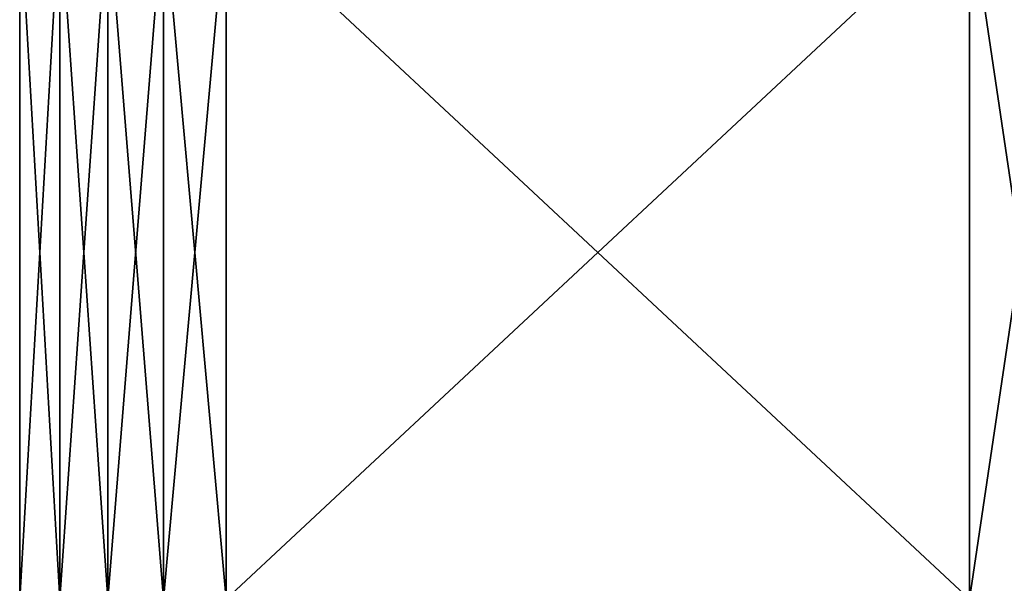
# Model space of a CAD drawing. Header units: metres. Extents: x -109 to 109, y -342 to 116.
# Tile 44 of 213: x -91.5 to -78.73, y 23.31 to 30.62. Entities that reach past the tile are written whole.
import ezdxf

# ---------------------------------------------------------------- set-up
doc = ezdxf.new("R2010")
doc.units = ezdxf.units.M
doc.layers.add('solid_505140_SW0001', color=7, linetype='CONTINUOUS')

msp = doc.modelspace()

# ---------------------------------------------------------------- linework, layer by layer
at = {"layer": 'solid_505140_SW0001'}
for points in [[(-91.5, 32.099998, 5.567764), (-91.5, 23.1, 5.567764), (-90.979347, 23.1, 6.807971)], [(-91.5, 23.1, -5.567764), (-91.5, 23.1, 5.567764), (-91.5, 32.099998, 5.567764)], [(-91.5, 32.099998, 5.567764), (-90.979347, 23.1, 6.807971), (-90.979347, 32.099998, 6.807971)], [(-91.5, 32.099998, -5.567764), (-91.5, 23.1, -5.567764), (-91.5, 32.099998, 5.567764)], [(-90.979347, 32.099998, -6.807971), (-90.979347, 23.1, -6.807971), (-91.5, 23.1, -5.567764)], [(-91.5, 32.099998, -5.567764), (-90.979347, 32.099998, -6.807971), (-91.5, 23.1, -5.567764)], [(-90.979347, 32.099998, 6.807971), (-90.979347, 23.1, 6.807971), (-90.356407, 23.1, 8)], [(-90.979347, 32.099998, 6.807971), (-90.356407, 23.1, 8), (-90.356407, 32.099998, 8)], [(-90.356407, 32.099998, -8), (-90.356407, 23.1, -8), (-90.979347, 23.1, -6.807971)], [(-90.979347, 32.099998, -6.807971), (-90.356407, 32.099998, -8), (-90.979347, 23.1, -6.807971)], [(-90.356407, 32.099998, 8), (-90.356407, 23.1, 8), (-89.635551, 23.1, 9.135498)], [(-90.356407, 32.099998, 8), (-89.635551, 23.1, 9.135498), (-89.635551, 32.099998, 9.135498)], [(-89.635551, 32.099998, -9.135498), (-89.635551, 23.1, -9.135498), (-90.356407, 23.1, -8)], [(-90.356407, 32.099998, -8), (-89.635551, 32.099998, -9.135498), (-90.356407, 23.1, -8)], [(-89.635551, 32.099998, 9.135498), (-89.635551, 23.1, 9.135498), (-88.821823, 23.1, 10.206499)], [(-89.635551, 32.099998, 9.135498), (-88.821823, 23.1, 10.206499), (-88.821823, 32.099998, 10.206499)], [(-88.821823, 32.099998, -10.206499), (-88.821823, 23.1, -10.206499), (-89.635551, 23.1, -9.135498)], [(-89.635551, 32.099998, -9.135498), (-88.821823, 32.099998, -10.206499), (-89.635551, 23.1, -9.135498)], [(-79.178177, 32.099998, 15.774263), (-88.821823, 23.1, 10.206499), (-79.178177, 23.1, 15.774263)], [(-88.821823, 32.099998, 10.206499), (-88.821823, 23.1, 10.206499), (-79.178177, 32.099998, 15.774263)], [(-88.821823, 32.099998, -10.206499), (-79.178177, 23.1, -15.774263), (-88.821823, 23.1, -10.206499)], [(-79.178177, 32.099998, -15.774263), (-79.178177, 23.1, -15.774263), (-88.821823, 32.099998, -10.206499)], [(-79.178177, 32.099998, 15.774263), (-79.178177, 23.1, 15.774263), (-77.843796, 23.1, 15.943469)], [(-79.178177, 32.099998, 15.774263), (-77.843796, 23.1, 15.943469), (-77.843796, 32.099998, 15.943469)], [(-77.843796, 32.099998, -15.943469), (-77.843796, 23.1, -15.943469), (-79.178177, 23.1, -15.774263)], [(-77.843796, 32.099998, -15.943469), (-79.178177, 23.1, -15.774263), (-79.178177, 32.099998, -15.774263)]]:
    msp.add_3dface(points, dxfattribs=at)

doc.saveas('drawing.dxf')
